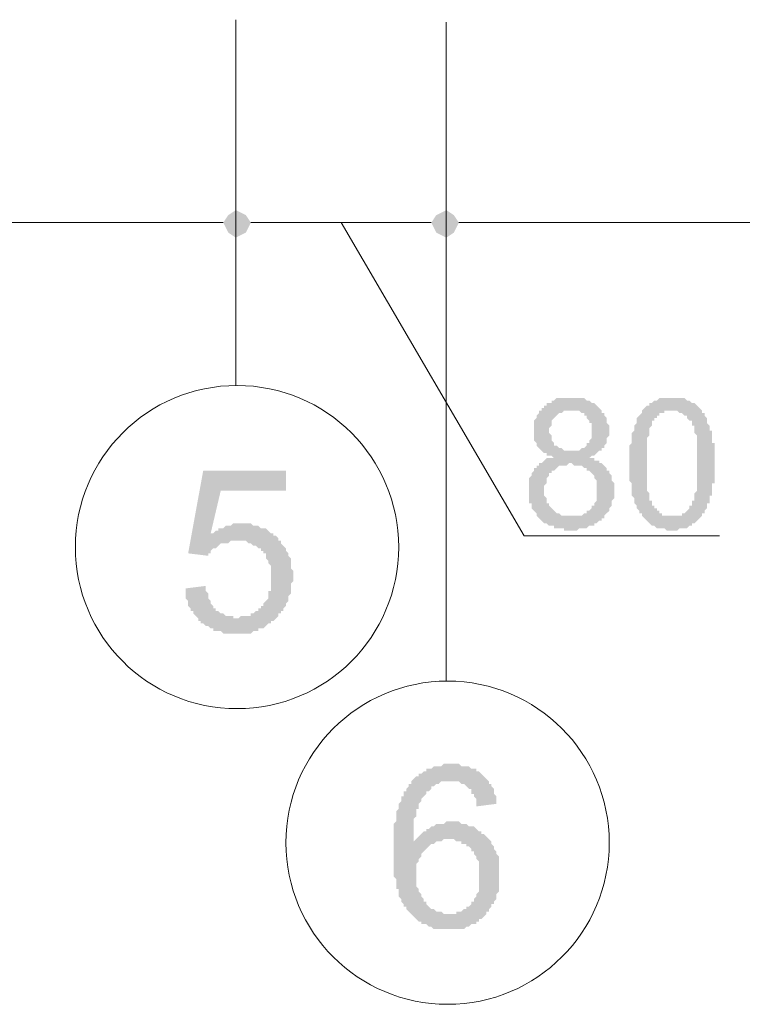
# Model space of a CAD drawing. Header units: metres. Extents: x 5.7 to 89.8, y 4 to 63.5.
# Tile 15 of 22: x 50.4 to 53.2, y 38 to 41.8. Entities that reach past the tile are written whole.
import ezdxf

# ---------------------------------------------------------------- set-up
doc = ezdxf.new("R2010")
doc.units = ezdxf.units.M
doc.header["$MEASUREMENT"] = 0
for name, color, linetype in [('PDF5_ax', 7, 'Continuous'), ('PDF5_dim', 7, 'Continuous'), ('PDF5_textt', 7, 'Continuous'), ('PDF5_W', 7, 'Continuous')]:
    doc.layers.add(name, color=color, linetype=linetype)

msp = doc.modelspace()

# ---------------------------------------------------------------- hatches: boundary and pattern name
at = {"layer": 'PDF5_dim', "transparency": 33554559}
h = msp.add_hatch(color=256, dxfattribs=at)
h.paths.add_polyline_path([(52.474, 40.0915), (52.4644, 40.1011), (52.4547, 40.1011), (52.4451, 40.1011), (52.4451, 40.1107), (52.4355, 40.1107), (52.4355, 40.1107), (52.4258, 40.1204), (52.4258, 40.1204), (52.4162, 40.13), (52.4162, 40.13), (52.4162, 40.13), (52.4066, 40.1396), (52.4066, 40.1493), (52.4066, 40.1493), (52.3969, 40.1589), (52.3969, 40.1685), (52.3969, 40.1685), (52.3969, 40.1782), (52.3969, 40.1878), (52.3969, 40.1878), (52.3969, 40.1974), (52.3969, 40.207), (52.3969, 40.207), (52.3969, 40.2167), (52.3969, 40.2263), (52.3969, 40.2263), (52.3969, 40.2359), (52.4066, 40.2456), (52.4066, 40.2456), (52.4066, 40.2552), (52.4162, 40.2648), (52.4162, 40.2648), (52.4162, 40.2745), (52.4258, 40.2745), (52.4258, 40.2841), (52.4355, 40.2841), (52.4355, 40.2841), (52.4355, 40.2937), (52.4451, 40.2937), (52.4451, 40.3034), (52.4547, 40.3034), (52.4644, 40.3034), (52.4644, 40.313), (52.474, 40.313), (52.474, 40.313), (52.4836, 40.3226), (52.4933, 40.3226), (52.4933, 40.3226), (52.5029, 40.3226), (52.5125, 40.3226), (52.5221, 40.3226), (52.5221, 40.3226), (52.5318, 40.3226), (52.5414, 40.3226), (52.5414, 40.3226), (52.551, 40.3226), (52.5607, 40.3226), (52.5703, 40.3226), (52.5703, 40.3226), (52.5799, 40.3226), (52.5896, 40.3226), (52.5992, 40.313), (52.5992, 40.313), (52.6088, 40.313), (52.6088, 40.313), (52.6185, 40.3034), (52.6281, 40.3034), (52.6281, 40.3034), (52.6377, 40.2937), (52.6377, 40.2937), (52.6473, 40.2841), (52.6473, 40.2841), (52.657, 40.2745), (52.657, 40.2745), (52.657, 40.2648), (52.6666, 40.2648), (52.6666, 40.2552), (52.6762, 40.2456), (52.6762, 40.2456), (52.6762, 40.2359), (52.6762, 40.2263), (52.6762, 40.2263), (52.6859, 40.2167), (52.6859, 40.207), (52.6859, 40.207), (52.6859, 40.1974), (52.6859, 40.1974), (52.6859, 40.1878), (52.6859, 40.1782), (52.6859, 40.1782), (52.6762, 40.1685), (52.6762, 40.1589), (52.6762, 40.1493), (52.6762, 40.1493), (52.6666, 40.1396), (52.6666, 40.1396), (52.6666, 40.13), (52.657, 40.13), (52.657, 40.1204), (52.657, 40.1204), (52.6473, 40.1204), (52.6377, 40.1107), (52.6377, 40.1107), (52.6281, 40.1011), (52.6281, 40.1011), (52.6185, 40.1011), (52.6088, 40.0915), (52.6088, 40.0915), (52.6185, 40.0915), (52.6281, 40.0915), (52.6281, 40.0818), (52.6377, 40.0818), (52.6473, 40.0818), (52.6473, 40.0722), (52.657, 40.0722), (52.657, 40.0722), (52.6666, 40.0626), (52.6666, 40.0626), (52.6762, 40.053), (52.6762, 40.053), (52.6762, 40.0433), (52.6859, 40.0433), (52.6859, 40.0337), (52.6859, 40.0337), (52.6955, 40.0241), (52.6955, 40.0144), (52.6955, 40.0144), (52.6955, 40.0048), (52.7051, 39.9952), (52.7051, 39.9952), (52.7051, 39.9855), (52.7051, 39.9759), (52.7051, 39.9663), (52.7051, 39.9663), (52.7051, 39.9566), (52.7051, 39.9566), (52.7051, 39.947), (52.7051, 39.9374), (52.6955, 39.9277), (52.6955, 39.9277), (52.6955, 39.9181), (52.6955, 39.9085), (52.6955, 39.9085), (52.6859, 39.8989), (52.6859, 39.8989), (52.6859, 39.8892), (52.6762, 39.8796), (52.6762, 39.8796), (52.6666, 39.87), (52.6666, 39.87), (52.6666, 39.8603), (52.657, 39.8603), (52.657, 39.8507), (52.6473, 39.8507), (52.6473, 39.8507), (52.6377, 39.8411), (52.6281, 39.8411), (52.6281, 39.8314), (52.6185, 39.8314), (52.6185, 39.8314), (52.6088, 39.8314), (52.5992, 39.8218), (52.5992, 39.8218), (52.5896, 39.8218), (52.5799, 39.8218), (52.5799, 39.8218), (52.5703, 39.8218), (52.5607, 39.8122), (52.551, 39.8122), (52.551, 39.8122), (52.5414, 39.8122), (52.5414, 39.8122), (52.5318, 39.8122), (52.5221, 39.8122), (52.5125, 39.8122), (52.5125, 39.8218), (52.5029, 39.8218), (52.4933, 39.8218), (52.4933, 39.8218), (52.4836, 39.8218), (52.474, 39.8218), (52.474, 39.8314), (52.4644, 39.8314), (52.4547, 39.8314), (52.4547, 39.8314), (52.4451, 39.8411), (52.4451, 39.8411), (52.4355, 39.8411), (52.4258, 39.8507), (52.4258, 39.8507), (52.4162, 39.8603), (52.4162, 39.8603), (52.4162, 39.8603), (52.4066, 39.87), (52.4066, 39.87), (52.4066, 39.8796), (52.3969, 39.8892), (52.3969, 39.8892), (52.3873, 39.8989), (52.3873, 39.8989), (52.3873, 39.9085), (52.3873, 39.9181), (52.3777, 39.9181), (52.3777, 39.9277), (52.3777, 39.9374), (52.3777, 39.9374), (52.3777, 39.947), (52.3777, 39.9566), (52.3777, 39.9663), (52.3777, 39.9663), (52.3777, 39.9759), (52.3777, 39.9855), (52.3777, 39.9952), (52.3777, 39.9952), (52.3777, 40.0048), (52.3777, 40.0144), (52.3777, 40.0144), (52.3873, 40.0241), (52.3873, 40.0337), (52.3873, 40.0337), (52.3969, 40.0433), (52.3969, 40.0433), (52.3969, 40.053), (52.4066, 40.053), (52.4066, 40.0626), (52.4162, 40.0626), (52.4162, 40.0722), (52.4258, 40.0722), (52.4258, 40.0722), (52.4355, 40.0818), (52.4355, 40.0818), (52.4451, 40.0915), (52.4547, 40.0915), (52.4644, 40.0915), (52.4644, 40.0915), (52.474, 40.0915)], flags=0)
h.paths.add_polyline_path([(52.4547, 40.1974), (52.4547, 40.1878), (52.4547, 40.1878), (52.4644, 40.1782), (52.4644, 40.1685), (52.4644, 40.1685), (52.4644, 40.1589), (52.474, 40.1493), (52.474, 40.1493), (52.474, 40.1396), (52.4836, 40.1396), (52.4836, 40.1396), (52.4933, 40.13), (52.4933, 40.13), (52.5029, 40.13), (52.5125, 40.1204), (52.5125, 40.1204), (52.5221, 40.1204), (52.5318, 40.1204), (52.5318, 40.1204), (52.5414, 40.1204), (52.551, 40.1204), (52.551, 40.1204), (52.5607, 40.1204), (52.5703, 40.1204), (52.5703, 40.1204), (52.5799, 40.13), (52.5896, 40.13), (52.5896, 40.13), (52.5992, 40.1396), (52.5992, 40.1396), (52.5992, 40.1493), (52.6088, 40.1493), (52.6088, 40.1589), (52.6088, 40.1589), (52.6185, 40.1685), (52.6185, 40.1782), (52.6185, 40.1782), (52.6185, 40.1878), (52.6185, 40.1974), (52.6185, 40.207), (52.6185, 40.207), (52.6185, 40.2167), (52.6185, 40.2263), (52.6088, 40.2263), (52.6088, 40.2359), (52.6088, 40.2359), (52.5992, 40.2456), (52.5992, 40.2552), (52.5992, 40.2552), (52.5896, 40.2552), (52.5896, 40.2648), (52.5799, 40.2648), (52.5799, 40.2648), (52.5703, 40.2745), (52.5607, 40.2745), (52.5607, 40.2745), (52.551, 40.2745), (52.5414, 40.2745), (52.5414, 40.2745), (52.5318, 40.2745), (52.5221, 40.2745), (52.5221, 40.2745), (52.5125, 40.2745), (52.5029, 40.2648), (52.5029, 40.2648), (52.4933, 40.2648), (52.4836, 40.2552), (52.4836, 40.2552), (52.4836, 40.2552), (52.474, 40.2456), (52.474, 40.2456), (52.4644, 40.2359), (52.4644, 40.2263), (52.4644, 40.2263), (52.4644, 40.2167), (52.4547, 40.207), (52.4547, 40.207), (52.4547, 40.1974)], flags=0)
h.paths.add_polyline_path([(52.4355, 39.9663), (52.4355, 39.9566), (52.4355, 39.9566), (52.4355, 39.947), (52.4451, 39.9374), (52.4451, 39.9374), (52.4451, 39.9277), (52.4451, 39.9181), (52.4547, 39.9181), (52.4547, 39.9085), (52.4547, 39.9085), (52.4644, 39.8989), (52.4644, 39.8989), (52.474, 39.8892), (52.474, 39.8892), (52.4836, 39.8796), (52.4836, 39.8796), (52.4933, 39.8796), (52.5029, 39.87), (52.5029, 39.87), (52.5125, 39.87), (52.5221, 39.87), (52.5221, 39.87), (52.5318, 39.87), (52.5414, 39.87), (52.551, 39.87), (52.551, 39.87), (52.5607, 39.87), (52.5703, 39.87), (52.5703, 39.87), (52.5799, 39.87), (52.5896, 39.8796), (52.5896, 39.8796), (52.5992, 39.8796), (52.5992, 39.8892), (52.6088, 39.8892), (52.6088, 39.8892), (52.6185, 39.8989), (52.6185, 39.9085), (52.6281, 39.9085), (52.6281, 39.9181), (52.6281, 39.9181), (52.6377, 39.9277), (52.6377, 39.9374), (52.6377, 39.9374), (52.6377, 39.947), (52.6377, 39.9566), (52.6377, 39.9566), (52.6377, 39.9663), (52.6377, 39.9759), (52.6377, 39.9759), (52.6377, 39.9855), (52.6377, 39.9952), (52.6377, 40.0048), (52.6377, 40.0048), (52.6281, 40.0144), (52.6281, 40.0144), (52.6281, 40.0241), (52.6185, 40.0337), (52.6185, 40.0337), (52.6088, 40.0433), (52.6088, 40.0433), (52.5992, 40.0433), (52.5992, 40.053), (52.5896, 40.053), (52.5799, 40.0626), (52.5799, 40.0626), (52.5703, 40.0626), (52.5703, 40.0626), (52.5607, 40.0626), (52.551, 40.0626), (52.5414, 40.0722), (52.5414, 40.0722), (52.5318, 40.0722), (52.5221, 40.0626), (52.5125, 40.0626), (52.5125, 40.0626), (52.5029, 40.0626), (52.4933, 40.0626), (52.4933, 40.0626), (52.4836, 40.053), (52.4836, 40.053), (52.474, 40.0433), (52.474, 40.0433), (52.4644, 40.0433), (52.4644, 40.0337), (52.4547, 40.0337), (52.4547, 40.0241), (52.4451, 40.0144), (52.4451, 40.0144), (52.4451, 40.0048), (52.4451, 39.9952), (52.4451, 39.9952), (52.4355, 39.9855), (52.4355, 39.9759), (52.4355, 39.9759), (52.4355, 39.9663)], flags=0)
h = msp.add_hatch(color=256, dxfattribs=at)
h.paths.add_polyline_path([(52.7629, 40.0722), (52.7629, 40.0818), (52.7629, 40.0915), (52.7629, 40.0915), (52.7629, 40.1011), (52.7629, 40.1107), (52.7629, 40.1204), (52.7629, 40.13), (52.7629, 40.13), (52.7629, 40.1396), (52.7726, 40.1493), (52.7726, 40.1589), (52.7726, 40.1589), (52.7726, 40.1685), (52.7726, 40.1782), (52.7726, 40.1782), (52.7726, 40.1878), (52.7726, 40.1878), (52.7822, 40.1974), (52.7822, 40.207), (52.7822, 40.207), (52.7822, 40.2167), (52.7822, 40.2167), (52.7918, 40.2263), (52.7918, 40.2359), (52.7918, 40.2456), (52.7918, 40.2456), (52.8014, 40.2552), (52.8014, 40.2552), (52.8111, 40.2648), (52.8111, 40.2745), (52.8111, 40.2745), (52.8207, 40.2841), (52.8207, 40.2841), (52.8303, 40.2937), (52.8303, 40.2937), (52.84, 40.2937), (52.84, 40.3034), (52.8496, 40.3034), (52.8496, 40.3034), (52.8592, 40.313), (52.8592, 40.313), (52.8689, 40.313), (52.8785, 40.3226), (52.8785, 40.3226), (52.8881, 40.3226), (52.8978, 40.3226), (52.9074, 40.3226), (52.9074, 40.3226), (52.917, 40.3226), (52.9267, 40.3226), (52.9267, 40.3226), (52.9363, 40.3226), (52.9459, 40.3226), (52.9459, 40.3226), (52.9555, 40.3226), (52.9652, 40.3226), (52.9652, 40.3226), (52.9748, 40.3226), (52.9844, 40.313), (52.9844, 40.313), (52.9941, 40.313), (52.9941, 40.313), (53.0037, 40.3034), (53.0133, 40.3034), (53.0133, 40.3034), (53.023, 40.2937), (53.023, 40.2937), (53.0326, 40.2841), (53.0326, 40.2841), (53.0422, 40.2745), (53.0422, 40.2648), (53.0519, 40.2648), (53.0519, 40.2648), (53.0519, 40.2552), (53.0519, 40.2552), (53.0615, 40.2456), (53.0615, 40.2359), (53.0615, 40.2359), (53.0615, 40.2263), (53.0711, 40.2167), (53.0711, 40.2167), (53.0711, 40.207), (53.0711, 40.1974), (53.0808, 40.1974), (53.0808, 40.1878), (53.0808, 40.1878), (53.0808, 40.1782), (53.0808, 40.1685), (53.0808, 40.1685), (53.0808, 40.1589), (53.0808, 40.1493), (53.0904, 40.1493), (53.0904, 40.1396), (53.0904, 40.13), (53.0904, 40.13), (53.0904, 40.1204), (53.0904, 40.1107), (53.0904, 40.1011), (53.0904, 40.0915), (53.0904, 40.0915), (53.0904, 40.0818), (53.0904, 40.0722), (53.0904, 40.0722), (53.0904, 40.0626), (53.0904, 40.053), (53.0904, 40.0433), (53.0904, 40.0337), (53.0904, 40.0337), (53.0904, 40.0241), (53.0904, 40.0144), (53.0904, 40.0048), (53.0904, 39.9952), (53.0808, 39.9952), (53.0808, 39.9855), (53.0808, 39.9759), (53.0808, 39.9759), (53.0808, 39.9663), (53.0808, 39.9566), (53.0808, 39.9566), (53.0808, 39.947), (53.0711, 39.947), (53.0711, 39.9374), (53.0711, 39.9277), (53.0711, 39.9277), (53.0711, 39.9181), (53.0615, 39.9181), (53.0615, 39.9085), (53.0615, 39.8989), (53.0615, 39.8989), (53.0519, 39.8892), (53.0519, 39.8796), (53.0422, 39.8796), (53.0422, 39.87), (53.0422, 39.87), (53.0326, 39.8603), (53.0326, 39.8603), (53.023, 39.8507), (53.023, 39.8507), (53.0133, 39.8411), (53.0133, 39.8411), (53.0037, 39.8411), (53.0037, 39.8314), (52.9941, 39.8314), (52.9941, 39.8314), (52.9844, 39.8218), (52.9748, 39.8218), (52.9748, 39.8218), (52.9652, 39.8218), (52.9555, 39.8218), (52.9459, 39.8122), (52.9459, 39.8122), (52.9363, 39.8122), (52.9267, 39.8122), (52.9267, 39.8122), (52.917, 39.8122), (52.9074, 39.8122), (52.9074, 39.8122), (52.8978, 39.8218), (52.8881, 39.8218), (52.8881, 39.8218), (52.8785, 39.8218), (52.8689, 39.8218), (52.8689, 39.8218), (52.8592, 39.8314), (52.8496, 39.8314), (52.8496, 39.8314), (52.84, 39.8411), (52.84, 39.8411), (52.8303, 39.8507), (52.8303, 39.8507), (52.8207, 39.8603), (52.8207, 39.8603), (52.8111, 39.87), (52.8111, 39.87), (52.8111, 39.87), (52.8111, 39.8796), (52.8014, 39.8796), (52.8014, 39.8796), (52.8014, 39.8892), (52.7918, 39.8989), (52.7918, 39.8989), (52.7918, 39.9085), (52.7918, 39.9085), (52.7822, 39.9181), (52.7822, 39.9181), (52.7822, 39.9277), (52.7822, 39.9374), (52.7822, 39.9374), (52.7726, 39.947), (52.7726, 39.9566), (52.7726, 39.9566), (52.7726, 39.9663), (52.7726, 39.9759), (52.7726, 39.9759), (52.7726, 39.9855), (52.7726, 39.9952), (52.7629, 40.0048), (52.7629, 40.0144), (52.7629, 40.0144), (52.7629, 40.0241), (52.7629, 40.0337), (52.7629, 40.0433), (52.7629, 40.053), (52.7629, 40.0626), (52.7629, 40.0722)], flags=0)
h.paths.add_polyline_path([(52.8303, 40.0722), (52.8303, 40.0626), (52.8303, 40.053), (52.8303, 40.0433), (52.8303, 40.0337), (52.8303, 40.0241), (52.8303, 40.0144), (52.8303, 40.0048), (52.8303, 39.9952), (52.8303, 39.9952), (52.8303, 39.9855), (52.8303, 39.9759), (52.8303, 39.9663), (52.8303, 39.9663), (52.84, 39.9566), (52.84, 39.947), (52.84, 39.947), (52.84, 39.9374), (52.84, 39.9374), (52.84, 39.9277), (52.8496, 39.9277), (52.8496, 39.9181), (52.8496, 39.9181), (52.8496, 39.9085), (52.8592, 39.9085), (52.8592, 39.9085), (52.8592, 39.8989), (52.8689, 39.8989), (52.8689, 39.8892), (52.8785, 39.8892), (52.8785, 39.8796), (52.8881, 39.8796), (52.8881, 39.87), (52.8978, 39.87), (52.9074, 39.87), (52.9074, 39.87), (52.917, 39.87), (52.9267, 39.87), (52.9267, 39.87), (52.9363, 39.87), (52.9363, 39.87), (52.9459, 39.87), (52.9555, 39.87), (52.9555, 39.87), (52.9652, 39.87), (52.9652, 39.8796), (52.9748, 39.8796), (52.9844, 39.8892), (52.9844, 39.8892), (52.9941, 39.8989), (52.9941, 39.8989), (52.9941, 39.9085), (53.0037, 39.9085), (53.0037, 39.9181), (53.0037, 39.9181), (53.0037, 39.9181), (53.0037, 39.9277), (53.0133, 39.9277), (53.0133, 39.9374), (53.0133, 39.9374), (53.0133, 39.947), (53.0133, 39.9566), (53.0133, 39.9566), (53.023, 39.9663), (53.023, 39.9759), (53.023, 39.9759), (53.023, 39.9855), (53.023, 39.9952), (53.023, 40.0048), (53.023, 40.0144), (53.023, 40.0241), (53.023, 40.0241), (53.023, 40.0337), (53.023, 40.0433), (53.023, 40.053), (53.023, 40.0626), (53.023, 40.0722), (53.023, 40.0818), (53.023, 40.0915), (53.023, 40.1011), (53.023, 40.1107), (53.023, 40.1204), (53.023, 40.13), (53.023, 40.13), (53.023, 40.1396), (53.023, 40.1493), (53.023, 40.1589), (53.023, 40.1685), (53.023, 40.1685), (53.023, 40.1782), (53.0133, 40.1878), (53.0133, 40.1878), (53.0133, 40.1974), (53.0133, 40.1974), (53.0133, 40.207), (53.0133, 40.2167), (53.0037, 40.2167), (53.0037, 40.2167), (53.0037, 40.2263), (53.0037, 40.2263), (53.0037, 40.2359), (52.9941, 40.2359), (52.9941, 40.2359), (52.9844, 40.2456), (52.9844, 40.2552), (52.9748, 40.2552), (52.9748, 40.2552), (52.9652, 40.2648), (52.9652, 40.2648), (52.9555, 40.2648), (52.9459, 40.2745), (52.9459, 40.2745), (52.9363, 40.2745), (52.9267, 40.2745), (52.9267, 40.2745), (52.917, 40.2745), (52.9074, 40.2745), (52.9074, 40.2745), (52.8978, 40.2745), (52.8978, 40.2648), (52.8881, 40.2648), (52.8785, 40.2648), (52.8785, 40.2552), (52.8689, 40.2552), (52.8689, 40.2456), (52.8592, 40.2456), (52.8592, 40.2359), (52.8592, 40.2359), (52.8496, 40.2359), (52.8496, 40.2263), (52.8496, 40.2263), (52.8496, 40.2167), (52.8496, 40.2167), (52.84, 40.207), (52.84, 40.207), (52.84, 40.1974), (52.84, 40.1878), (52.84, 40.1878), (52.84, 40.1782), (52.8303, 40.1685), (52.8303, 40.1685), (52.8303, 40.1589), (52.8303, 40.1493), (52.8303, 40.1396), (52.8303, 40.13), (52.8303, 40.13), (52.8303, 40.1204), (52.8303, 40.1107), (52.8303, 40.1011), (52.8303, 40.0915), (52.8303, 40.0818), (52.8303, 40.0722), (52.8303, 40.0722)], flags=0)
at = {"layer": 'PDF5_textt', "transparency": 33554559}
msp.add_hatch(color=256, dxfattribs=at).paths.add_polyline_path([(51.0582, 39.5907), (51.1353, 39.6003), (51.1353, 39.5907), (51.1353, 39.581), (51.1449, 39.5714), (51.1449, 39.5618), (51.1449, 39.5521), (51.1545, 39.5425), (51.1545, 39.5329), (51.1545, 39.5329), (51.1641, 39.5232), (51.1641, 39.5136), (51.1738, 39.5136), (51.1738, 39.504), (51.1834, 39.504), (51.193, 39.4943), (51.193, 39.4943), (51.2027, 39.4943), (51.2123, 39.4847), (51.2219, 39.4847), (51.2316, 39.4847), (51.2412, 39.4847), (51.2412, 39.4751), (51.2508, 39.4751), (51.2508, 39.4751), (51.2605, 39.4751), (51.2701, 39.4847), (51.2797, 39.4847), (51.2894, 39.4847), (51.299, 39.4847), (51.3086, 39.4847), (51.3086, 39.4943), (51.3182, 39.4943), (51.3279, 39.504), (51.3375, 39.504), (51.3375, 39.5136), (51.3471, 39.5136), (51.3471, 39.5232), (51.3568, 39.5232), (51.3568, 39.5329), (51.3664, 39.5425), (51.3664, 39.5425), (51.376, 39.5521), (51.376, 39.5618), (51.376, 39.5714), (51.376, 39.581), (51.3857, 39.581), (51.3857, 39.5907), (51.3857, 39.6003), (51.3857, 39.6099), (51.3857, 39.6195), (51.3857, 39.6292), (51.3857, 39.6292), (51.3857, 39.6388), (51.3857, 39.6484), (51.3857, 39.6581), (51.3857, 39.6677), (51.3857, 39.6773), (51.376, 39.687), (51.376, 39.6966), (51.376, 39.6966), (51.3664, 39.7062), (51.3664, 39.7159), (51.3664, 39.7255), (51.3568, 39.7255), (51.3568, 39.7351), (51.3471, 39.7351), (51.3471, 39.7448), (51.3375, 39.7448), (51.3279, 39.7544), (51.3279, 39.7544), (51.3182, 39.7544), (51.3086, 39.764), (51.299, 39.764), (51.299, 39.764), (51.2894, 39.7736), (51.2797, 39.7736), (51.2701, 39.7736), (51.2605, 39.7736), (51.2508, 39.7736), (51.2412, 39.7736), (51.2316, 39.7736), (51.2316, 39.7736), (51.2219, 39.764), (51.2123, 39.764), (51.2027, 39.764), (51.193, 39.764), (51.1834, 39.7544), (51.1834, 39.7544), (51.1834, 39.7544), (51.1738, 39.7448), (51.1641, 39.7448), (51.1545, 39.7351), (51.1545, 39.7255), (51.1449, 39.7255), (51.1449, 39.7159), (51.1449, 39.7159), (51.0678, 39.7255), (51.1256, 40.0433), (51.4434, 40.0433), (51.4434, 39.9663), (51.193, 39.9663), (51.1545, 39.8025), (51.1641, 39.8025), (51.1738, 39.8122), (51.1834, 39.8122), (51.1834, 39.8218), (51.193, 39.8218), (51.2027, 39.8218), (51.2123, 39.8314), (51.2219, 39.8314), (51.2316, 39.8314), (51.2316, 39.8314), (51.2412, 39.8411), (51.2508, 39.8411), (51.2605, 39.8411), (51.2701, 39.8411), (51.2701, 39.8411), (51.2797, 39.8411), (51.2894, 39.8411), (51.299, 39.8411), (51.3086, 39.8411), (51.3182, 39.8314), (51.3279, 39.8314), (51.3375, 39.8314), (51.3375, 39.8314), (51.3471, 39.8218), (51.3568, 39.8218), (51.3664, 39.8218), (51.376, 39.8122), (51.376, 39.8122), (51.3857, 39.8025), (51.3953, 39.8025), (51.3953, 39.7929), (51.4049, 39.7929), (51.4146, 39.7833), (51.4146, 39.7833), (51.4146, 39.7736), (51.4242, 39.7736), (51.4242, 39.764), (51.4338, 39.7544), (51.4338, 39.7544), (51.4434, 39.7448), (51.4434, 39.7351), (51.4531, 39.7255), (51.4531, 39.7255), (51.4531, 39.7159), (51.4627, 39.7062), (51.4627, 39.6966), (51.4627, 39.687), (51.4627, 39.6773), (51.4627, 39.6773), (51.4627, 39.6677), (51.4723, 39.6581), (51.4723, 39.6484), (51.4723, 39.6388), (51.4723, 39.6292), (51.4723, 39.6195), (51.4627, 39.6099), (51.4627, 39.6003), (51.4627, 39.5907), (51.4627, 39.581), (51.4627, 39.581), (51.4627, 39.5714), (51.4531, 39.5618), (51.4531, 39.5521), (51.4531, 39.5425), (51.4434, 39.5329), (51.4434, 39.5329), (51.4434, 39.5232), (51.4338, 39.5136), (51.4338, 39.504), (51.4242, 39.504), (51.4242, 39.4943), (51.4146, 39.4943), (51.4146, 39.4847), (51.4049, 39.4751), (51.4049, 39.4751), (51.3953, 39.4654), (51.3857, 39.4654), (51.3857, 39.4558), (51.376, 39.4558), (51.3664, 39.4462), (51.3664, 39.4462), (51.3568, 39.4366), (51.3471, 39.4366), (51.3375, 39.4366), (51.3375, 39.4269), (51.3279, 39.4269), (51.3182, 39.4269), (51.3086, 39.4173), (51.299, 39.4173), (51.2894, 39.4173), (51.2894, 39.4173), (51.2797, 39.4173), (51.2701, 39.4173), (51.2605, 39.4173), (51.2508, 39.4173), (51.2412, 39.4173), (51.2412, 39.4173), (51.2316, 39.4173), (51.2219, 39.4173), (51.2123, 39.4173), (51.2027, 39.4173), (51.193, 39.4269), (51.1834, 39.4269), (51.1738, 39.4269), (51.1641, 39.4269), (51.1641, 39.4366), (51.1545, 39.4366), (51.1449, 39.4462), (51.1353, 39.4462), (51.1353, 39.4462), (51.1256, 39.4558), (51.116, 39.4558), (51.116, 39.4654), (51.1064, 39.4654), (51.1064, 39.4751), (51.0967, 39.4847), (51.0967, 39.4847), (51.0871, 39.4943), (51.0871, 39.504), (51.0775, 39.504), (51.0775, 39.5136), (51.0678, 39.5232), (51.0678, 39.5329), (51.0678, 39.5425), (51.0678, 39.5425), (51.0582, 39.5521), (51.0582, 39.5618), (51.0582, 39.5714), (51.0582, 39.581), (51.0582, 39.5907)])
h = msp.add_hatch(color=256, dxfattribs=at)
h.paths.add_polyline_path([(52.2525, 38.7624), (52.1754, 38.7527), (52.1754, 38.7624), (52.1754, 38.772), (52.1754, 38.7816), (52.1658, 38.7913), (52.1658, 38.8009), (52.1562, 38.8009), (52.1562, 38.8105), (52.1562, 38.8202), (52.1465, 38.8202), (52.1465, 38.8202), (52.1369, 38.8298), (52.1273, 38.8394), (52.1273, 38.8394), (52.1176, 38.8394), (52.108, 38.8491), (52.0984, 38.8491), (52.0887, 38.8491), (52.0887, 38.8491), (52.0791, 38.8491), (52.0695, 38.8491), (52.0695, 38.8491), (52.0598, 38.8491), (52.0502, 38.8491), (52.0406, 38.8491), (52.031, 38.8394), (52.0213, 38.8394), (52.0213, 38.8394), (52.0117, 38.8298), (52.0117, 38.8298), (52.0021, 38.8298), (52.0021, 38.8202), (51.9924, 38.8105), (51.9828, 38.8105), (51.9828, 38.8009), (51.9732, 38.7913), (51.9732, 38.7913), (51.9635, 38.7816), (51.9635, 38.772), (51.9539, 38.7624), (51.9539, 38.7527), (51.9539, 38.7527), (51.9539, 38.7431), (51.9443, 38.7431), (51.9443, 38.7335), (51.9443, 38.7238), (51.9443, 38.7238), (51.9443, 38.7142), (51.9346, 38.7046), (51.9346, 38.695), (51.9346, 38.6853), (51.9346, 38.6757), (51.9346, 38.6661), (51.9346, 38.6564), (51.9346, 38.6468), (51.9346, 38.6372), (51.9346, 38.6275), (51.9346, 38.6179), (51.9346, 38.6083), (51.9346, 38.6179), (51.9443, 38.6275), (51.9443, 38.6275), (51.9539, 38.6372), (51.9635, 38.6468), (51.9635, 38.6468), (51.9732, 38.6564), (51.9828, 38.6564), (51.9828, 38.6661), (51.9924, 38.6661), (52.0021, 38.6757), (52.0021, 38.6757), (52.0117, 38.6757), (52.0213, 38.6853), (52.031, 38.6853), (52.0406, 38.6853), (52.0502, 38.6853), (52.0598, 38.695), (52.0598, 38.695), (52.0695, 38.695), (52.0791, 38.695), (52.0791, 38.695), (52.0887, 38.695), (52.0984, 38.695), (52.108, 38.695), (52.1176, 38.6853), (52.1273, 38.6853), (52.1369, 38.6853), (52.1369, 38.6853), (52.1465, 38.6757), (52.1562, 38.6757), (52.1658, 38.6757), (52.1754, 38.6661), (52.1754, 38.6661), (52.1851, 38.6564), (52.1947, 38.6564), (52.1947, 38.6468), (52.2043, 38.6468), (52.2139, 38.6372), (52.2139, 38.6372), (52.2236, 38.6275), (52.2236, 38.6275), (52.2332, 38.6179), (52.2332, 38.6083), (52.2332, 38.6083), (52.2428, 38.5986), (52.2428, 38.589), (52.2525, 38.5794), (52.2525, 38.5697), (52.2525, 38.5697), (52.2621, 38.5601), (52.2621, 38.5505), (52.2621, 38.5409), (52.2621, 38.5312), (52.2621, 38.5216), (52.2621, 38.512), (52.2621, 38.5023), (52.2621, 38.4927), (52.2621, 38.4927), (52.2621, 38.4831), (52.2621, 38.4734), (52.2621, 38.4638), (52.2621, 38.4542), (52.2621, 38.4445), (52.2621, 38.4349), (52.2621, 38.4253), (52.2621, 38.4253), (52.2525, 38.4156), (52.2525, 38.406), (52.2525, 38.3964), (52.2428, 38.3868), (52.2428, 38.3771), (52.2428, 38.3771), (52.2332, 38.3771), (52.2332, 38.3675), (52.2236, 38.3579), (52.2236, 38.3482), (52.2139, 38.3482), (52.2139, 38.3386), (52.2043, 38.329), (52.2043, 38.329), (52.1947, 38.3193), (52.1851, 38.3193), (52.1851, 38.3097), (52.1754, 38.3097), (52.1754, 38.3001), (52.1658, 38.3001), (52.1562, 38.3001), (52.1465, 38.2904), (52.1465, 38.2904), (52.1369, 38.2904), (52.1273, 38.2808), (52.1176, 38.2808), (52.108, 38.2808), (52.0984, 38.2808), (52.0887, 38.2808), (52.0791, 38.2808), (52.0695, 38.2808), (52.0695, 38.2808), (52.0598, 38.2808), (52.0502, 38.2808), (52.0406, 38.2808), (52.0406, 38.2808), (52.031, 38.2808), (52.0213, 38.2808), (52.0117, 38.2808), (52.0021, 38.2904), (51.9924, 38.2904), (51.9924, 38.2904), (51.9828, 38.3001), (51.9732, 38.3001), (51.9635, 38.3001), (51.9635, 38.3097), (51.9539, 38.3097), (51.9443, 38.3193), (51.9443, 38.3193), (51.9346, 38.329), (51.925, 38.3386), (51.925, 38.3386), (51.9154, 38.3482), (51.9154, 38.3482), (51.9154, 38.3482), (51.9057, 38.3579), (51.9057, 38.3675), (51.8961, 38.3675), (51.8961, 38.3771), (51.8961, 38.3771), (51.8865, 38.3868), (51.8865, 38.3964), (51.8865, 38.3964), (51.8769, 38.406), (51.8769, 38.4156), (51.8769, 38.4253), (51.8769, 38.4349), (51.8672, 38.4349), (51.8672, 38.4445), (51.8672, 38.4542), (51.8672, 38.4638), (51.8672, 38.4734), (51.8576, 38.4831), (51.8576, 38.4927), (51.8576, 38.5023), (51.8576, 38.512), (51.8576, 38.5216), (51.8576, 38.5312), (51.8576, 38.5409), (51.8576, 38.5505), (51.8576, 38.5601), (51.8576, 38.5697), (51.8576, 38.5794), (51.8576, 38.589), (51.8576, 38.5986), (51.8576, 38.6083), (51.8576, 38.6275), (51.8576, 38.6372), (51.8576, 38.6468), (51.8576, 38.6564), (51.8576, 38.6661), (51.8576, 38.6757), (51.8576, 38.6853), (51.8672, 38.695), (51.8672, 38.7046), (51.8672, 38.7046), (51.8672, 38.7142), (51.8672, 38.7238), (51.8672, 38.7335), (51.8769, 38.7431), (51.8769, 38.7527), (51.8769, 38.7624), (51.8769, 38.7624), (51.8865, 38.772), (51.8865, 38.7816), (51.8865, 38.7913), (51.8961, 38.7913), (51.8961, 38.8009), (51.8961, 38.8105), (51.9057, 38.8105), (51.9057, 38.8202), (51.9057, 38.8202), (51.9154, 38.8298), (51.9154, 38.8394), (51.925, 38.8394), (51.925, 38.8394), (51.925, 38.8491), (51.9346, 38.8587), (51.9346, 38.8587), (51.9443, 38.8683), (51.9539, 38.8683), (51.9539, 38.8779), (51.9635, 38.8779), (51.9732, 38.8876), (51.9828, 38.8876), (51.9828, 38.8972), (51.9924, 38.8972), (52.0021, 38.8972), (52.0117, 38.9068), (52.0117, 38.9068), (52.0213, 38.9068), (52.031, 38.9068), (52.0406, 38.9068), (52.0502, 38.9165), (52.0598, 38.9165), (52.0695, 38.9165), (52.0791, 38.9165), (52.0791, 38.9165), (52.0887, 38.9165), (52.0984, 38.9165), (52.108, 38.9165), (52.1176, 38.9068), (52.1273, 38.9068), (52.1369, 38.9068), (52.1369, 38.9068), (52.1465, 38.9068), (52.1562, 38.8972), (52.1658, 38.8972), (52.1754, 38.8972), (52.1754, 38.8876), (52.1851, 38.8876), (52.1947, 38.8779), (52.1947, 38.8779), (52.2043, 38.8683), (52.2043, 38.8683), (52.2139, 38.8587), (52.2139, 38.8587), (52.2236, 38.8491), (52.2236, 38.8394), (52.2332, 38.8394), (52.2332, 38.8298), (52.2428, 38.8202), (52.2428, 38.8105), (52.2428, 38.8009), (52.2428, 38.8009), (52.2525, 38.7913), (52.2525, 38.7816), (52.2525, 38.772), (52.2525, 38.7624), (52.2525, 38.7624)], flags=0)
h.paths.add_polyline_path([(51.9443, 38.4927), (51.9443, 38.4831), (51.9443, 38.4734), (51.9443, 38.4638), (51.9443, 38.4542), (51.9443, 38.4445), (51.9539, 38.4349), (51.9539, 38.4349), (51.9539, 38.4253), (51.9635, 38.4156), (51.9635, 38.4156), (51.9635, 38.406), (51.9732, 38.3964), (51.9732, 38.3868), (51.9828, 38.3868), (51.9828, 38.3771), (51.9924, 38.3675), (51.9924, 38.3675), (52.0021, 38.3579), (52.0117, 38.3579), (52.0117, 38.3579), (52.0213, 38.3482), (52.031, 38.3482), (52.0406, 38.3482), (52.0502, 38.3386), (52.0598, 38.3386), (52.0598, 38.3386), (52.0695, 38.3386), (52.0791, 38.3386), (52.0887, 38.3386), (52.0984, 38.3386), (52.0984, 38.3482), (52.108, 38.3482), (52.1176, 38.3482), (52.1273, 38.3579), (52.1369, 38.3579), (52.1369, 38.3675), (52.1465, 38.3675), (52.1562, 38.3771), (52.1562, 38.3771), (52.1562, 38.3868), (52.1658, 38.3868), (52.1658, 38.3964), (52.1754, 38.406), (52.1754, 38.4156), (52.1754, 38.4156), (52.1851, 38.4253), (52.1851, 38.4349), (52.1851, 38.4445), (52.1851, 38.4542), (52.1851, 38.4638), (52.1851, 38.4734), (52.1851, 38.4831), (52.1851, 38.4831), (52.1851, 38.4927), (52.1851, 38.5023), (52.1851, 38.512), (52.1851, 38.5216), (52.1851, 38.5312), (52.1851, 38.5409), (52.1754, 38.5505), (52.1754, 38.5505), (52.1754, 38.5601), (52.1658, 38.5697), (52.1658, 38.5794), (52.1562, 38.5794), (52.1562, 38.589), (52.1465, 38.5986), (52.1369, 38.5986), (52.1369, 38.6083), (52.1273, 38.6083), (52.1176, 38.6083), (52.1176, 38.6179), (52.108, 38.6179), (52.0984, 38.6179), (52.0887, 38.6275), (52.0791, 38.6275), (52.0695, 38.6275), (52.0695, 38.6275), (52.0598, 38.6275), (52.0502, 38.6275), (52.0406, 38.6179), (52.031, 38.6179), (52.0213, 38.6179), (52.0213, 38.6179), (52.0117, 38.6083), (52.0021, 38.6083), (51.9924, 38.5986), (51.9924, 38.5986), (51.9828, 38.589), (51.9828, 38.589), (51.9732, 38.5794), (51.9732, 38.5794), (51.9635, 38.5697), (51.9635, 38.5601), (51.9539, 38.5505), (51.9539, 38.5505), (51.9539, 38.5409), (51.9443, 38.5312), (51.9443, 38.5216), (51.9443, 38.512), (51.9443, 38.5023), (51.9443, 38.4927), (51.9443, 38.4927)], flags=0)

# ---------------------------------------------------------------- linework, layer by layer
at = {"layer": 'PDF5_ax', "lineweight": 9}
for points in [[(51.2508, 41.7769), (51.2508, 40.3708)], [(52.0598, 41.7673), (52.0598, 39.2343)]]:
    msp.add_lwpolyline(points, dxfattribs=at)
for centre in [(51.2556, 39.7496), (52.0647, 38.6131)]:
    msp.add_circle(centre, 0.6212, dxfattribs=at)
at = {"layer": 'PDF5_dim', "lineweight": 20}
for points in [[(51.2508, 40.9294), (51.2508, 41.7095)], [(52.0598, 40.9294), (52.0598, 41.4398)]]:
    msp.add_lwpolyline(points, close=True, dxfattribs=at)
for points in [[(51.1545, 40.9968), (46.1559, 40.9968)], [(51.9539, 40.9968), (51.3568, 40.9968)], [(51.6553, 40.9968), (52.3584, 39.7929), (53.1096, 39.7929)], [(57.9541, 40.9968), (52.1562, 40.9968)]]:
    msp.add_lwpolyline(points, dxfattribs=at)
at = {"layer": 'PDF5_W', "lineweight": 9}
for points in [[(51.2027, 40.9968), (51.1545, 40.9968)], [(51.3086, 40.9968), (51.3568, 40.9968)], [(52.0021, 40.9968), (51.9539, 40.9968)], [(52.108, 40.9968), (52.1562, 40.9968)]]:
    msp.add_lwpolyline(points, dxfattribs=at)
at = {"layer": 'PDF5_W', "transparency": 33554559}
for points in [[(51.2508, 41.045), (51.2219, 41.0257), (51.2508, 40.9968)], [(51.2508, 40.9968), (51.2508, 41.045), (51.2219, 41.0257)], [(51.2508, 40.9968), (51.2894, 41.0257), (51.2508, 41.045)], [(51.2894, 41.0257), (51.2508, 40.9968), (51.2508, 41.045)], [(52.0598, 41.045), (52.0213, 41.0257), (52.0598, 40.9968)], [(52.0598, 40.9968), (52.0598, 41.045), (52.0213, 41.0257)], [(52.0598, 40.9968), (52.0887, 41.0257), (52.0598, 41.045)], [(52.0887, 41.0257), (52.0598, 40.9968), (52.0598, 41.045)], [(51.2219, 41.0257), (51.2508, 40.9968), (51.2027, 40.9968)], [(51.2219, 41.0257), (51.2027, 40.9968), (51.2508, 40.9968)], [(51.2027, 40.9968), (51.2219, 40.9583), (51.2508, 40.9968)], [(51.2027, 40.9968), (51.2508, 40.9968), (51.2219, 40.9583)], [(51.2219, 40.9583), (51.2508, 40.9968), (51.2508, 40.939)], [(51.2508, 40.9968), (51.2219, 40.9583), (51.2508, 40.939)], [(51.3086, 40.9968), (51.2508, 40.9968), (51.2894, 41.0257)], [(51.3086, 40.9968), (51.2894, 41.0257), (51.2508, 40.9968)], [(51.2508, 40.9968), (51.2508, 40.939), (51.2894, 40.9583)], [(51.2894, 40.9583), (51.3086, 40.9968), (51.2508, 40.9968)], [(51.2508, 40.939), (51.2894, 40.9583), (51.2508, 40.9968)], [(51.2894, 40.9583), (51.2508, 40.9968), (51.3086, 40.9968)], [(52.0213, 41.0257), (52.0598, 40.9968), (52.0021, 40.9968)], [(52.0213, 41.0257), (52.0021, 40.9968), (52.0598, 40.9968)], [(52.0021, 40.9968), (52.0213, 40.9583), (52.0598, 40.9968)], [(52.0021, 40.9968), (52.0598, 40.9968), (52.0213, 40.9583)], [(52.0213, 40.9583), (52.0598, 40.9968), (52.0598, 40.939)], [(52.0598, 40.9968), (52.0213, 40.9583), (52.0598, 40.939)], [(52.108, 40.9968), (52.0598, 40.9968), (52.0887, 41.0257)], [(52.108, 40.9968), (52.0887, 41.0257), (52.0598, 40.9968)], [(52.0598, 40.9968), (52.0598, 40.939), (52.0887, 40.9583)], [(52.0887, 40.9583), (52.108, 40.9968), (52.0598, 40.9968)], [(52.0598, 40.939), (52.0887, 40.9583), (52.0598, 40.9968)], [(52.0887, 40.9583), (52.0598, 40.9968), (52.108, 40.9968)]]:
    msp.add_solid(points, dxfattribs=at)

doc.saveas('drawing.dxf')
